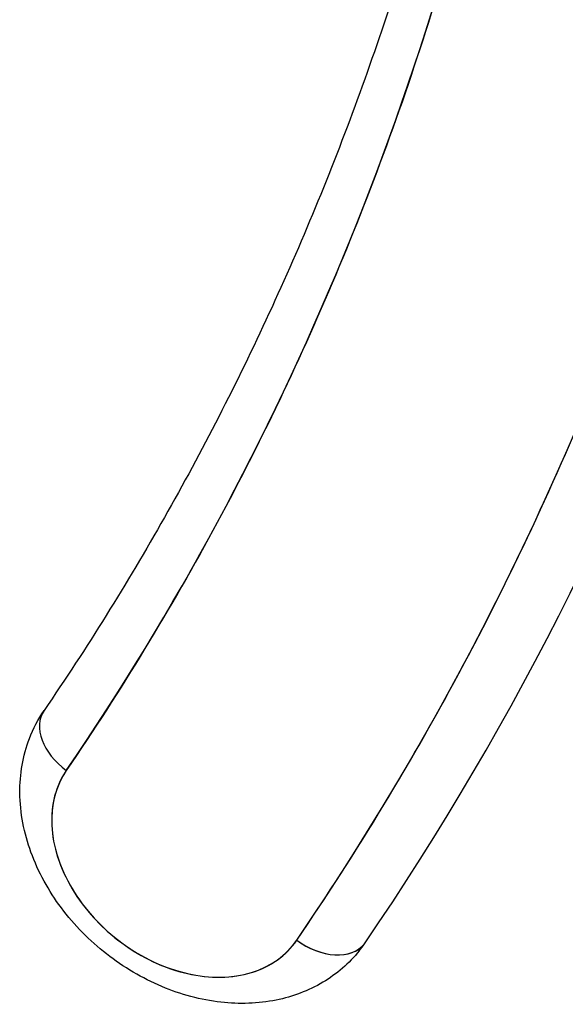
# Model space of a CAD drawing. Extents: x 807 to 1172, y 30 to 260.
# Tile 198 of 214: x 1134.803 to 1134.968, y 189.41 to 189.708. Entities that reach past the tile are written whole.
import ezdxf

# ---------------------------------------------------------------- set-up
doc = ezdxf.new("R2010")
doc.units = 0
doc.header["$LTSCALE"] = 4
doc.header["$MEASUREMENT"] = 0
doc.layers.get('0').update_dxf_attribs({"linetype": 'CONTINUOUS'})

msp = doc.modelspace()

# ---------------------------------------------------------------- linework, layer by layer
for centre, major_axis, ratio, start_param, end_param in [((1133.59736, 190.37894), (1.24753, -1.0056), 0.739261, 0.058662, 0.491119), ((1133.6044, 190.38767), (1.2605, -1.01605), 0.739261, 0.058662, 0.467565), ((1133.59736, 190.37894), (1.1801, -0.95124), 0.739261, 0.058662, 0.371068), ((1134.8237, 189.48921), (-0.01376, 0.00939), 0.67226, 0, 1.51744), ((1134.8237, 189.48921), (-0.01376, 0.00939), 0.67226, 0, 1.517445), ((1134.8515, 189.45481), (-0.03372, 0.02718), 0.739261, 0.058662, 3.200255), ((1134.89337, 189.43787), (0.01376, -0.00939), 0.67226, 4.659028, 6.229829), ((1134.89337, 189.43787), (0.01376, -0.00939), 0.67226, 4.659033, 6.229829), ((1134.85854, 189.46354), (0.04669, -0.03763), 0.739261, 0, 0.058662)]:
    msp.add_ellipse(centre, major_axis=major_axis, ratio=ratio, start_param=start_param, end_param=end_param)
for points, knots in [([(1134.88633, 189.42914), (1134.90464, 189.45595), (1134.92144, 189.48373), (1134.93677, 189.51253), (1134.95211, 189.54133), (1134.96596, 189.57115), (1134.97827, 189.60184), (1134.99057, 189.63252), (1135.00131, 189.66407), (1135.01046, 189.69638), (1135.01962, 189.72868), (1135.02719, 189.76176), (1135.03315, 189.7955), (1135.03911, 189.82925), (1135.04346, 189.86367), (1135.04618, 189.89857), (1135.04692, 189.90806), (1135.04754, 189.91758), (1135.04804, 189.92714)], [0, 0, 0, 0, 0.1666667, 0.1666667, 0.1666667, 0.3333333, 0.3333333, 0.3333333, 0.5, 0.5, 0.5, 0.6666667, 0.6666667, 0.6666667, 0.8333333, 0.8333333, 0.8333333, 0.8786571, 0.8786571, 0.8786571, 0.8786571]), ([(1134.94283, 189.82072), (1134.93818, 189.79702), (1134.93266, 189.7737), (1134.91991, 189.72788), (1134.91269, 189.70539), (1134.89656, 189.66133), (1134.88766, 189.63976), (1134.86822, 189.59763), (1134.85768, 189.57706), (1134.835, 189.53701), (1134.82286, 189.51752), (1134.80994, 189.49861)], [0.1669209, 0.1669209, 0.1669209, 0.1669209, 0.229402, 0.229402, 0.2918832, 0.2918832, 0.3543643, 0.3543643, 0.4168455, 0.4168455, 0.4793266, 0.4793266, 0.4793266, 0.4793266]), ([(1134.95214, 189.80878), (1134.94621, 189.77861), (1134.93893, 189.7491), (1134.93028, 189.72022), (1134.92163, 189.69134), (1134.91161, 189.66309), (1134.90026, 189.63559), (1134.88892, 189.60809), (1134.87624, 189.58135), (1134.8623, 189.55549), (1134.84836, 189.52962), (1134.83315, 189.50463), (1134.81666, 189.48048)], [0, 0, 0, 0, 0.25, 0.25, 0.25, 0.5, 0.5, 0.5, 0.75, 0.75, 0.75, 1, 1, 1, 1]), ([(1134.90522, 189.42591), (1134.90216, 189.42212), (1134.8984, 189.41889), (1134.88987, 189.41382), (1134.88507, 189.41204), (1134.87465, 189.40992), (1134.86901, 189.40974), (1134.85733, 189.41106), (1134.8513, 189.4127), (1134.83962, 189.41762), (1134.83397, 189.42096), (1134.82369, 189.42901), (1134.81906, 189.43371), (1134.8113, 189.4441), (1134.80817, 189.44977), (1134.80389, 189.46153), (1134.80268, 189.46761), (1134.80259, 189.47931), (1134.80351, 189.48492), (1134.80667, 189.49314), (1134.80815, 189.49598), (1134.80994, 189.49861)], [0.537989, 0.537989, 0.537989, 0.537989, 0.806242, 0.806242, 1.087217, 1.087217, 1.398622, 1.398622, 1.738062, 1.738062, 2.089151, 2.089151, 2.442219, 2.442219, 2.79379, 2.79379, 3.134709, 3.134709, 3.445623, 3.445623, 3.620919, 3.620919, 3.620919, 3.620919]), ([(1134.81666, 189.48048), (1134.81507, 189.47812), (1134.81391, 189.47557), (1134.81317, 189.47278), (1134.81244, 189.46999), (1134.81214, 189.46696), (1134.81229, 189.46383), (1134.81243, 189.46071), (1134.81304, 189.45748), (1134.81407, 189.45427), (1134.8151, 189.45105), (1134.81657, 189.44783), (1134.81841, 189.44473), (1134.82025, 189.44164), (1134.82248, 189.43865), (1134.82501, 189.43589), (1134.82754, 189.43312), (1134.83037, 189.43058), (1134.83341, 189.42834), (1134.83646, 189.42609), (1134.83971, 189.42416), (1134.84305, 189.42259), (1134.8464, 189.42102), (1134.84985, 189.41983), (1134.85327, 189.41904), (1134.8567, 189.41826), (1134.8601, 189.41789), (1134.86337, 189.41794), (1134.86663, 189.41799), (1134.86976, 189.41846), (1134.87265, 189.41935), (1134.87554, 189.42024), (1134.87819, 189.42154), (1134.88049, 189.42318), (1134.88278, 189.42482), (1134.88472, 189.4268), (1134.88633, 189.42914)], [0, 0, 0, 0, 0.083333, 0.083333, 0.083333, 0.166667, 0.166667, 0.166667, 0.25, 0.25, 0.25, 0.333333, 0.333333, 0.333333, 0.416667, 0.416667, 0.416667, 0.5, 0.5, 0.5, 0.583333, 0.583333, 0.583333, 0.666667, 0.666667, 0.666667, 0.75, 0.75, 0.75, 0.833333, 0.833333, 0.833333, 0.916667, 0.916667, 0.916667, 1, 1, 1, 1])]:
    msp.add_open_spline(points, degree=3, knots=knots)

doc.saveas('drawing.dxf')
